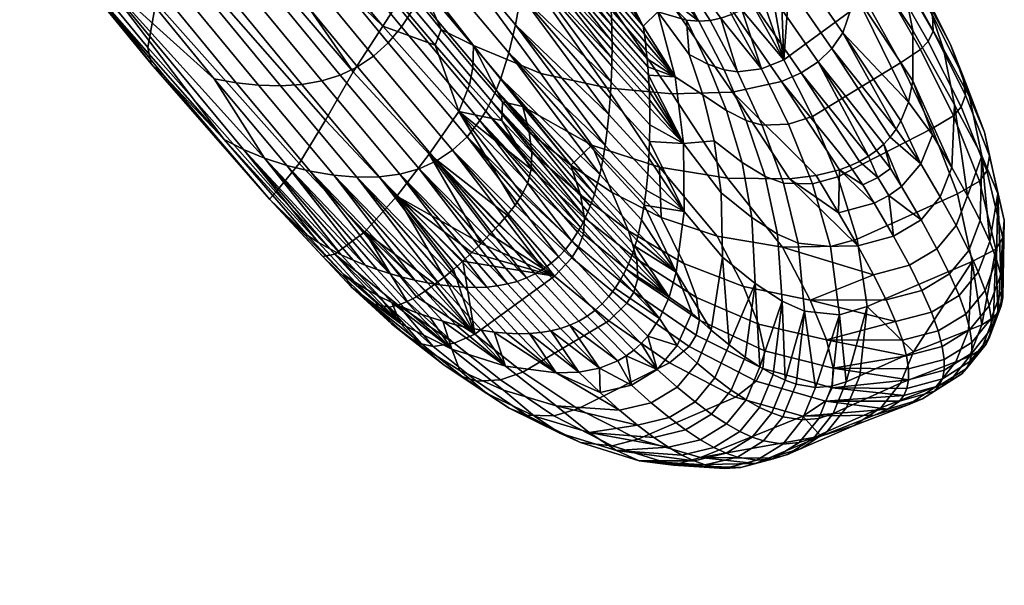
# Model space of a CAD drawing. Header units: millimetres. Extents: x -429 to 429, y -346 to 409.
# Tile 102 of 105: x 365 to 429, y 146 to 183. Entities that reach past the tile are written whole.
import ezdxf

# ---------------------------------------------------------------- set-up
doc = ezdxf.new("R2010")
doc.units = ezdxf.units.MM
doc.header["$MEASUREMENT"] = 0
doc.layers.add('sedak', color=8, linetype='Continuous')

msp = doc.modelspace()

# ---------------------------------------------------------------- meshes
at = {"layer": 'sedak'}
mesh = msp.add_polyface(dxfattribs=at)
corners = [(369.784, 198.648, 598.973), (360.785, 209.801, 593.499), (362.891, 211.136, 592.618), (371.902, 199.964, 598.112), (367.465, 197.77, 600.869), (358.528, 208.841, 595.462), (364.96, 197.318, 603.878), (356.121, 208.262, 598.589), (362.429, 197.309, 608.315), (353.681, 208.136, 603.194), (360.07, 197.768, 614.555), (351.352, 208.551, 609.65), (379.102, 185.255, 606.524), (377.842, 184.963, 607.54), (376.511, 184.801, 608.807), (375.137, 184.761, 610.359), (373.756, 184.834, 612.237), (372.4, 185.01, 614.48), (369.893, 185.663, 620.326), (380.739, 173.644, 623.915), (379.366, 174.21, 626.644), (377.46, 178.848, 617.965), (356.979, 200.081, 622.384), (352.375, 205.779, 619.945), (365.992, 188.977, 627.25), (361.537, 194.451, 624.827), (370.262, 183.765, 629.624), (378.115, 174.875, 629.859), (374.26, 178.933, 631.913), (375.668, 192.013, 757.448), (376.511, 193.842, 774.107), (364.521, 208.844, 773.781), (363.854, 206.6, 756.985), (377.575, 195.474, 789.046), (365.573, 210.781, 788.799), (374.469, 187.851, 720.923), (351.839, 215.639, 717.981), (373.641, 183.844, 684.774), (352.907, 208.938, 679.28), (373.103, 180.883, 654.241), (354.374, 203.573, 646.554), (373.335, 179.812, 641.947), (355.47, 201.573, 633.295), (369.203, 214.034, 812.917), (379.048, 196.96, 802.074), (375.385, 205.855, 812.972)]
mesh.append_faces([[corners[k] for k in face] for face in [(0, 1, 2, 3), (4, 5, 1, 0), (6, 7, 5, 4), (8, 9, 7, 6), (10, 11, 9, 8), (12, 13, 4, 4), (4, 0, 12, 12), (14, 15, 6, 6), (4, 13, 14, 14), (6, 4, 14, 14), (16, 17, 8, 8), (6, 15, 16, 16), (8, 6, 16, 16), (18, 10, 8, 17), (19, 20, 18, 18), (18, 17, 21, 21), (21, 19, 18, 18), (10, 22, 23, 23), (10, 18, 24, 25), (10, 25, 22, 22), (24, 18, 26, 26), (18, 27, 26, 26), (27, 28, 26, 26), (20, 27, 18, 18), (29, 30, 31, 32), (30, 33, 34, 31), (35, 29, 32, 32), (36, 35, 32, 32), (37, 35, 36, 38), (39, 37, 38, 40), (41, 39, 40, 42), (43, 44, 45, 45), (25, 24, 42, 42), (22, 25, 42, 42), (41, 24, 26, 26), (41, 26, 28, 28), (41, 42, 24, 24)]])
mesh = msp.add_polyface(dxfattribs=at)
corners = [(388.584, 198.61, 612.813), (388.346, 197.743, 611.689), (378.661, 209.694, 605.31), (379.268, 211.266, 607.839), (387.826, 196.02, 609.776), (387.248, 194.343, 608.25), (377.244, 206.678, 601.64), (386.609, 192.75, 607.06), (385.908, 191.281, 606.156), (375.619, 203.977, 599.423), (385.534, 190.604, 605.796), (385.143, 189.966, 605.495), (374.748, 202.795, 598.722), (384.735, 189.368, 605.253), (384.31, 188.809, 605.07), (373.84, 201.734, 598.268), (383.41, 187.806, 604.882), (382.44, 186.953, 604.932), (371.902, 199.964, 598.112), (381.4, 186.246, 605.221), (380.288, 185.681, 605.752), (369.784, 198.648, 598.973), (379.102, 185.255, 606.524), (385.714, 179.086, 609.773), (386.846, 179.628, 609.264), (383.186, 178.468, 611.486), (377.842, 184.963, 607.54), (384.495, 178.701, 610.514), (380.351, 178.424, 614.161), (375.137, 184.761, 610.359), (376.511, 184.801, 608.807), (381.795, 178.38, 612.694), (377.46, 178.848, 617.965), (372.4, 185.01, 614.48), (373.756, 184.834, 612.237), (378.892, 178.584, 615.911), (365.573, 210.781, 788.799), (377.575, 195.474, 789.046), (379.048, 196.96, 802.074), (388.499, 182.288, 789.439), (389.533, 183.889, 802.167), (376.511, 193.842, 774.107), (375.668, 192.013, 757.448), (386.568, 179.296, 757.873), (384.741, 176.14, 721.986), (374.469, 187.851, 720.923), (383.028, 173.307, 686.844), (373.641, 183.844, 684.774), (381.107, 198.313, 812.955), (386.204, 191.639, 812.776), (375.385, 205.855, 812.972), (384.361, 198.84, 821.5), (388.016, 199.336, 827.85), (381.789, 207.739, 828.361), (378.388, 206.822, 821.718)]
mesh.append_faces([[corners[k] for k in face] for face in [(0, 1, 2, 2), (2, 3, 0, 0), (4, 5, 6, 6), (6, 2, 4, 4), (7, 8, 9, 9), (9, 6, 7, 7), (10, 11, 12, 12), (9, 8, 10, 10), (12, 9, 10, 10), (13, 14, 15, 15), (12, 11, 13, 13), (15, 12, 13, 13), (16, 17, 18, 18), (15, 14, 16, 16), (18, 15, 16, 16), (19, 20, 21, 21), (18, 17, 19, 19), (21, 18, 19, 19), (21, 20, 22, 22), (23, 20, 19, 24), (25, 26, 22, 27), (27, 22, 20, 23), (28, 29, 30, 31), (31, 30, 26, 25), (32, 33, 34, 35), (35, 34, 29, 28), (36, 37, 38, 38), (39, 40, 38, 37), (41, 42, 43, 43), (39, 37, 41, 41), (43, 39, 41, 41), (44, 43, 42, 45), (46, 44, 45, 47), (48, 38, 49, 49), (38, 48, 50, 50), (51, 52, 53, 54), (50, 48, 51, 54)]])
mesh = msp.add_polyface(dxfattribs=at)
corners = [(411.013, 176.765, 645.156), (409.463, 177.803, 639.85), (408.567, 180.433, 640.581), (409.797, 179.805, 645.501), (412.298, 176.111, 650.969), (410.848, 179.436, 651.004), (416.634, 176.38, 686.92), (415.067, 175.877, 671.218), (413.309, 179.498, 670.782), (414.768, 180.081, 686.432), (407.658, 178.97, 634.997), (406.513, 183.219, 637.414), (408.394, 182.691, 645.691), (409.192, 182.623, 650.77), (411.74, 179.302, 657.02), (409.936, 182.667, 656.569), (410.649, 182.812, 663.089), (411.346, 183.045, 670.215), (412.024, 183.359, 677.843), (412.685, 183.749, 685.878), (413.327, 184.208, 694.242), (413.955, 184.724, 702.866), (414.571, 185.282, 711.682), (415.177, 185.867, 720.624), (405.814, 180.154, 631.059), (405.76, 180.69, 631.446), (405.699, 181.227, 631.848), (405.631, 181.761, 632.266), (405.9, 179.078, 630.329), (405.861, 179.616, 630.687), (408.201, 174.604, 632.906), (405.933, 178.539, 629.987), (405.554, 182.29, 632.698), (404.39, 191.315, 654.181), (406.42, 193.397, 684.153), (403.267, 190.365, 642.404), (406.109, 184.994, 639.985), (417.919, 180.82, 829.654), (418.631, 181.845, 829.01), (413.891, 188.682, 832.363), (413.158, 187.691, 833.018), (417.011, 179.949, 830.019), (412.245, 186.834, 833.38), (415.906, 179.231, 830.095), (411.148, 186.109, 833.438), (414.603, 178.665, 829.871), (409.867, 185.515, 833.182), (411.396, 177.976, 828.486), (406.744, 184.708, 831.685), (407.453, 177.86, 825.852), (402.934, 184.388, 828.862)]
mesh.append_faces([[corners[k] for k in face] for face in [(0, 1, 2, 3), (4, 0, 3, 5), (6, 7, 8, 9), (10, 11, 2, 1), (2, 11, 12, 12), (12, 13, 5, 3), (14, 15, 16, 16), (13, 15, 14, 5), (8, 17, 18, 18), (9, 19, 20, 20), (9, 20, 21, 21), (9, 18, 19, 19), (8, 16, 17, 17), (8, 14, 16, 16), (9, 22, 23, 23), (18, 9, 8, 8), (9, 21, 22, 22), (2, 12, 3, 3), (10, 24, 25, 25), (26, 27, 10, 10), (10, 28, 29, 29), (30, 31, 28, 28), (29, 24, 10, 10), (30, 28, 10, 10), (10, 32, 11, 11), (33, 34, 17, 16), (35, 33, 13, 13), (16, 15, 33, 33), (15, 13, 33, 33), (36, 12, 11, 11), (36, 13, 12, 12), (37, 38, 39, 40), (41, 37, 40, 42), (43, 41, 42, 44), (45, 43, 44, 46), (47, 45, 46, 48), (49, 47, 48, 50)]])
mesh = msp.add_polyface(dxfattribs=at)
corners = [(397.192, 182.379, 616.414), (392.36, 188.134, 612.139), (392.829, 189.936, 613.559), (397.537, 184.313, 617.687), (396.226, 178.871, 614.56), (391.203, 184.85, 610.149), (391.821, 186.422, 611.013), (396.757, 180.547, 615.374), (395.592, 177.395, 613.963), (390.503, 183.454, 609.516), (390.864, 184.129, 609.804), (395.922, 178.107, 614.235), (385.143, 189.966, 605.495), (385.534, 190.604, 605.796), (385.908, 191.281, 606.156), (394.855, 176.122, 613.582), (389.718, 182.239, 609.111), (390.121, 182.824, 609.285), (395.237, 176.733, 613.746), (384.31, 188.809, 605.07), (384.735, 189.368, 605.253), (393.07, 174.162, 613.468), (387.89, 180.33, 608.984), (388.847, 181.199, 608.933), (394.014, 175.046, 613.417), (382.44, 186.953, 604.932), (383.41, 187.806, 604.882), (386.846, 179.628, 609.264), (381.4, 186.246, 605.221), (403.313, 176.512, 623.667), (403.202, 175.481, 623.142), (403.46, 178.619, 624.843), (403.398, 177.561, 624.234), (397.801, 186.288, 619.199), (403.065, 174.477, 622.662), (394.177, 178.454, 802.137), (394.404, 179.581, 807.346), (392.323, 182.079, 807.531), (391.926, 181.047, 802.163), (390.085, 184.824, 807.663), (389.533, 183.889, 802.167), (396.285, 176.112, 802.087), (396.329, 177.334, 807.088), (388.499, 182.288, 789.439), (393.472, 176.711, 789.696), (391.53, 173.898, 758.086), (386.568, 179.296, 757.873), (397.68, 177.025, 810.699), (394.45, 181.031, 811.709), (390.636, 185.897, 812.369), (386.204, 191.639, 812.776), (398.84, 179.194, 817.663), (403.162, 178.252, 822.251), (398.794, 184.488, 824.94), (394.644, 184.956, 819.604), (402.187, 174.507, 814.896)]
mesh.append_faces([[corners[k] for k in face] for face in [(0, 1, 2, 3), (4, 5, 6, 7), (7, 6, 1, 0), (8, 9, 10, 11), (9, 12, 13, 10), (10, 13, 14, 5), (11, 10, 5, 4), (15, 16, 17, 18), (16, 19, 20, 17), (17, 20, 12, 9), (18, 17, 9, 8), (21, 22, 23, 24), (22, 25, 26, 23), (23, 26, 19, 16), (24, 23, 16, 15), (27, 28, 25, 22), (29, 30, 0, 0), (0, 3, 29, 29), (31, 32, 3, 3), (3, 33, 31, 31), (7, 0, 34, 34), (35, 36, 37, 38), (38, 37, 39, 40), (41, 42, 36, 35), (38, 40, 43, 43), (44, 35, 38, 38), (43, 44, 38, 38), (45, 44, 43, 46), (42, 47, 48, 48), (48, 49, 37, 37), (49, 39, 37, 37), (48, 36, 42, 42), (48, 37, 36, 36), (40, 39, 50, 50), (51, 52, 53, 54), (55, 51, 48, 47), (51, 54, 49, 48)]])
mesh = msp.add_polyface(dxfattribs=at)
corners = [(405.699, 181.227, 631.848), (403.435, 183.889, 628.919), (403.403, 184.411, 629.453), (405.631, 181.761, 632.266), (403.365, 184.927, 630.011), (405.554, 182.29, 632.698), (398.169, 190.207, 623.625), (398.233, 191.161, 625.074), (405.9, 179.078, 630.329), (403.511, 181.785, 627.016), (403.5, 182.311, 627.456), (405.861, 179.616, 630.687), (403.484, 182.837, 627.92), (405.814, 180.154, 631.059), (398.003, 188.261, 621.127), (398.089, 189.24, 622.307), (403.462, 183.363, 628.408), (405.76, 180.69, 631.446), (405.99, 176.915, 629.044), (403.5, 179.677, 625.49), (403.511, 180.204, 625.836), (405.978, 177.458, 629.344), (403.517, 180.731, 626.205), (405.959, 177.999, 629.658), (397.801, 186.288, 619.199), (397.907, 187.276, 620.089), (403.517, 181.258, 626.599), (405.933, 178.539, 629.987), (397.537, 184.313, 617.687), (403.398, 177.561, 624.234), (403.313, 176.512, 623.667), (403.46, 178.619, 624.843), (405.996, 175.824, 628.472), (403.268, 185.94, 631.2), (403.143, 186.93, 632.492), (406.513, 183.219, 637.414), (407.658, 178.97, 634.997), (401.979, 189.2, 633.041), (402.646, 189.814, 637.361), (406.109, 184.994, 639.985), (403.267, 190.365, 642.404), (409.192, 182.623, 650.77), (403.162, 178.252, 822.251), (407.453, 177.86, 825.852), (402.934, 184.388, 828.862), (398.794, 184.488, 824.94)]
mesh.append_faces([[corners[k] for k in face] for face in [(0, 1, 2, 3), (3, 2, 4, 5), (2, 1, 6, 6), (7, 4, 2, 2), (6, 7, 2, 2), (8, 9, 10, 11), (11, 10, 12, 13), (10, 9, 14, 14), (15, 12, 10, 10), (14, 15, 10, 10), (16, 12, 15, 15), (6, 1, 16, 16), (15, 6, 16, 16), (13, 12, 16, 17), (17, 16, 1, 0), (18, 19, 20, 21), (21, 20, 22, 23), (20, 19, 24, 24), (25, 22, 20, 20), (24, 25, 20, 20), (26, 22, 25, 25), (14, 9, 26, 26), (25, 14, 26, 26), (23, 22, 26, 27), (27, 26, 9, 8), (28, 29, 30, 30), (24, 19, 31, 31), (32, 31, 19, 18), (5, 33, 34, 34), (5, 34, 35, 35), (33, 5, 4, 4), (36, 3, 5, 5), (36, 17, 0, 0), (35, 34, 37, 37), (35, 37, 38, 39), (40, 41, 39, 39), (42, 43, 44, 45)]])
mesh = msp.add_polyface(dxfattribs=at)
corners = [(422.402, 179.881, 756.903), (416.634, 176.38, 686.92), (414.768, 180.081, 686.432), (420.106, 184.003, 756.56), (423.712, 180.754, 773.938), (421.339, 184.933, 773.416), (425.88, 176.426, 774.643), (424.49, 175.596, 757.349), (424.218, 181.289, 781.934), (421.837, 185.445, 781.255), (426.386, 176.998, 782.834), (424.546, 181.963, 789.399), (422.193, 186.04, 788.512), (426.668, 177.778, 790.531), (424.499, 183.014, 796.212), (422.267, 186.875, 795.086), (426.488, 179.063, 797.619), (423.922, 184.644, 802.401), (421.943, 188.094, 800.992), (425.674, 181.088, 804.107), (426.934, 177.653, 806.127), (427.904, 175.354, 799.362), (422.755, 186.906, 807.825), (421.165, 189.75, 806.119), (424.168, 183.888, 809.806), (425.233, 180.789, 812.082), (415.177, 185.867, 720.624), (415.777, 186.464, 729.622), (416.373, 187.059, 738.609), (416.969, 187.638, 747.518), (417.566, 188.185, 756.282), (418.162, 188.694, 764.824), (419.596, 190.206, 787.914), (419.215, 189.679, 780.779), (418.724, 189.183, 773.034), (422.464, 185.729, 816.273), (425.775, 173.044, 817.992), (425.942, 177.149, 814.914), (423.209, 182.011, 819.728), (423.223, 178.719, 822.601), (421.007, 189.623, 812.572), (418.631, 181.845, 829.01), (419.478, 184.367, 826.926), (414.819, 191.077, 830.219), (413.891, 188.682, 832.363), (419.581, 187.474, 823.877), (422.115, 175.537, 824.927), (417.919, 180.82, 829.654), (422.932, 177.315, 823.714), (419.045, 190.886, 820.115), (422.439, 176.086, 824.585), (420.307, 173.767, 825.643), (417.011, 179.949, 830.019), (415.906, 179.231, 830.095)]
mesh.append_faces([[corners[k] for k in face] for face in [(0, 1, 2, 3), (4, 0, 3, 5), (6, 7, 0, 4), (8, 4, 5, 9), (10, 6, 4, 8), (11, 8, 9, 12), (13, 10, 8, 11), (14, 11, 12, 15), (16, 13, 11, 14), (17, 14, 15, 18), (19, 16, 14, 17), (20, 21, 16, 19), (22, 17, 18, 23), (24, 19, 17, 22), (25, 20, 19, 24), (2, 26, 3, 3), (26, 27, 3, 3), (3, 27, 28, 28), (3, 29, 30, 30), (3, 30, 31, 31), (32, 12, 9, 33), (33, 9, 5, 34), (5, 3, 31, 31), (35, 25, 24, 24), (36, 37, 38, 39), (37, 25, 35, 38), (22, 40, 24, 24), (24, 40, 35, 35), (3, 28, 29, 29), (41, 42, 43, 44), (42, 39, 38, 45), (46, 41, 47, 47), (48, 42, 41, 41), (45, 38, 35, 49), (41, 50, 48, 48), (46, 50, 41, 41), (48, 39, 42, 42), (51, 52, 53, 53)]])
mesh = msp.add_polyface(dxfattribs=at)
corners = [(388.258, 172.426, 615.843), (383.186, 178.468, 611.486), (384.495, 178.701, 610.514), (389.616, 172.601, 614.923), (385.281, 172.542, 618.343), (380.351, 178.424, 614.161), (381.795, 178.38, 612.694), (386.802, 172.411, 616.982), (382.204, 173.171, 621.724), (377.46, 178.848, 617.965), (378.892, 178.584, 615.911), (383.734, 172.802, 619.925), (380.739, 173.644, 623.915), (388.945, 166.095, 627.048), (388.132, 166.351, 627.821), (390.594, 165.662, 625.603), (389.768, 165.864, 626.308), (387.487, 165.027, 634.515), (385.019, 167.705, 631.698), (385.779, 167.315, 630.596), (388.283, 164.594, 633.627), (386.55, 166.958, 629.581), (389.088, 164.2, 632.794), (379.366, 174.21, 626.644), (387.334, 166.637, 628.656), (384.281, 168.13, 632.885), (383.573, 168.592, 634.158), (378.115, 174.875, 629.859), (385.945, 166.019, 636.451), (386.707, 165.5, 635.456), (381.088, 170.942, 636.184), (374.26, 178.933, 631.913), (389.658, 162.821, 637.56), (386.442, 165.207, 640.281), (387.326, 168.82, 687.653), (389.426, 171.166, 722.406), (384.741, 176.14, 721.986), (383.028, 173.307, 686.844), (381.488, 171.418, 657.241), (373.641, 183.844, 684.774), (373.103, 180.883, 654.241), (385.362, 167.363, 658.445), (381.066, 170.954, 645.568), (373.335, 179.812, 641.947), (384.581, 167.216, 647.142), (388.919, 163.899, 659.283), (387.743, 164.122, 648.508)]
mesh.append_faces([[corners[k] for k in face] for face in [(0, 1, 2, 3), (4, 5, 6, 7), (7, 6, 1, 0), (8, 9, 10, 11), (11, 10, 5, 4), (9, 8, 12, 12), (13, 14, 8, 8), (8, 11, 13, 13), (15, 16, 11, 11), (17, 18, 19, 20), (20, 19, 21, 22), (19, 18, 23, 23), (12, 21, 19, 19), (23, 12, 19, 19), (24, 21, 12, 12), (8, 14, 24, 24), (12, 8, 24, 24), (25, 26, 27, 27), (23, 18, 25, 25), (27, 23, 25, 25), (28, 26, 25, 29), (29, 25, 18, 17), (27, 26, 30, 31), (30, 26, 28, 28), (32, 28, 29, 29), (28, 32, 33, 33), (30, 28, 33, 33), (34, 35, 36, 37), (38, 37, 39, 40), (41, 34, 37, 38), (42, 38, 40, 43), (44, 41, 38, 42), (45, 41, 44, 46), (42, 43, 31, 30), (33, 46, 44, 44), (44, 42, 30, 30), (44, 30, 33, 33)]])
mesh = msp.add_polyface(dxfattribs=at)
corners = [(400.808, 173.19, 808.489), (401.448, 171.237, 803.364), (404.601, 168.895, 804.784), (403.526, 171.396, 810.195), (401.637, 168.661, 790.774), (401.709, 169.746, 797.419), (398.215, 172.933, 796.493), (397.995, 172.033, 790.113), (398.253, 174.024, 802.015), (398.095, 175.345, 806.74), (402.187, 174.507, 814.896), (397.68, 177.025, 810.699), (402.706, 172.583, 621.84), (402.481, 171.709, 621.5), (396.226, 178.871, 614.56), (396.757, 180.547, 615.374), (402.901, 173.508, 622.228), (403.065, 174.477, 622.662), (397.192, 182.379, 616.414), (403.202, 175.481, 623.142), (402.084, 170.507, 621.082), (401.935, 170.135, 620.967), (395.592, 177.395, 613.963), (395.922, 178.107, 614.235), (402.224, 170.893, 621.209), (402.357, 171.293, 621.349), (401.441, 169.106, 620.695), (401.26, 168.791, 620.629), (394.855, 176.122, 613.582), (395.237, 176.733, 613.746), (401.614, 169.435, 620.774), (401.778, 169.778, 620.864), (400.011, 167.192, 620.488), (399.531, 166.767, 620.539), (393.07, 174.162, 613.468), (394.014, 175.046, 613.417), (400.876, 168.204, 620.533), (400.459, 167.671, 620.486), (396.329, 177.334, 807.088), (396.285, 176.112, 802.087), (394.177, 178.454, 802.137), (393.472, 176.711, 789.696), (391.53, 173.898, 758.086), (396.65, 169.907, 766.877), (397.171, 170.562, 775.129), (397.629, 171.264, 782.925), (406.62, 173.053, 818.555), (403.162, 178.252, 822.251), (398.84, 179.194, 817.663)]
mesh.append_faces([[corners[k] for k in face] for face in [(0, 1, 2, 3), (4, 5, 6, 7), (8, 6, 5, 1), (1, 0, 9, 8), (10, 0, 3, 3), (0, 11, 9, 9), (0, 10, 11, 11), (12, 13, 14, 14), (15, 16, 12, 12), (14, 15, 12, 12), (17, 16, 15, 15), (18, 19, 17, 17), (20, 21, 22, 22), (23, 24, 20, 20), (22, 23, 20, 20), (25, 24, 23, 23), (14, 13, 25, 25), (23, 14, 25, 25), (26, 27, 28, 28), (29, 30, 26, 26), (28, 29, 26, 26), (31, 30, 29, 29), (22, 21, 31, 31), (29, 22, 31, 31), (32, 33, 34, 34), (34, 35, 32, 32), (36, 37, 35, 35), (35, 28, 36, 36), (9, 11, 38, 38), (39, 40, 41, 41), (39, 8, 9, 38), (39, 41, 6, 6), (41, 42, 43, 44), (39, 6, 8, 8), (41, 45, 7, 7), (7, 6, 41, 41), (44, 45, 41, 41), (10, 46, 47, 48)]])
mesh = msp.add_polyface(dxfattribs=at)
corners = [(424.49, 175.596, 757.349), (418.301, 172.425, 687.352), (416.634, 176.38, 686.92), (422.402, 179.881, 756.903), (426.134, 171.316, 757.903), (419.567, 168.34, 687.691), (427.594, 172.137, 775.546), (425.88, 176.426, 774.643), (428.066, 172.807, 783.975), (426.386, 176.998, 782.834), (428.232, 173.803, 791.956), (426.668, 177.778, 790.531), (429.208, 169.598, 793.799), (429.118, 168.435, 785.469), (427.904, 175.354, 799.362), (426.488, 179.063, 797.619), (428.794, 171.337, 801.576), (427.746, 173.806, 808.664), (426.934, 177.653, 806.127), (428.251, 168.185, 807.815), (425.942, 177.149, 814.914), (425.233, 180.789, 812.082), (426.808, 171.185, 814.832), (427.628, 169.571, 811.433), (425.775, 173.044, 817.992), (425.016, 171.112, 819.213), (426.056, 169.228, 815.998), (422.479, 171.785, 822.855), (423.754, 169.618, 819.884), (423.744, 173.265, 822.163), (424.514, 175.169, 820.892), (421.644, 171.194, 822.975), (419.951, 171.9, 824.305), (420.679, 170.71, 822.932), (420.914, 172.385, 824.352), (421.749, 172.976, 824.233), (423.223, 178.719, 822.601), (421.741, 175.03, 825.205), (421.314, 174.567, 825.418), (422.932, 177.315, 823.714), (422.439, 176.086, 824.585), (422.115, 175.537, 824.927), (420.837, 174.146, 825.564), (419.725, 173.431, 825.653), (419.092, 173.136, 825.593), (418.406, 172.884, 825.462), (420.307, 173.767, 825.643), (418.357, 170.063, 822.343), (417.919, 180.82, 829.654), (417.011, 179.949, 830.019)]
mesh.append_faces([[corners[k] for k in face] for face in [(0, 1, 2, 3), (4, 5, 1, 0), (6, 4, 0, 7), (8, 6, 7, 9), (10, 8, 9, 11), (12, 13, 8, 10), (14, 10, 11, 15), (16, 12, 10, 14), (17, 16, 14, 18), (16, 17, 19, 19), (20, 17, 18, 21), (22, 23, 17, 17), (20, 24, 22, 22), (17, 20, 22, 22), (25, 26, 22, 24), (27, 28, 25, 29), (29, 25, 24, 30), (28, 27, 31, 31), (32, 33, 31, 34), (34, 31, 27, 35), (30, 24, 36, 36), (27, 29, 37, 38), (27, 38, 35, 35), (29, 30, 39, 40), (29, 41, 37, 37), (29, 40, 41, 41), (39, 30, 36, 36), (42, 35, 38, 38), (32, 34, 43, 44), (45, 33, 32, 32), (34, 35, 42, 46), (34, 46, 43, 43), (32, 44, 45, 45), (47, 33, 45, 45), (48, 49, 38, 37), (48, 37, 41, 41), (38, 49, 42, 42), (46, 42, 49, 49)]])
mesh = msp.add_polyface(dxfattribs=at)
corners = [(394.524, 162.12, 688.699), (393.131, 166.367, 713.868), (392.523, 165.86, 705.122), (393.736, 166.907, 722.748), (390.87, 172.945, 614.221), (385.714, 179.086, 609.773), (386.846, 179.628, 609.264), (392.022, 173.464, 613.736), (387.89, 180.33, 608.984), (393.07, 174.162, 613.468), (389.616, 172.601, 614.923), (384.495, 178.701, 610.514), (395.302, 165.211, 622.261), (394.575, 165.181, 622.703), (388.258, 172.426, 615.843), (395.999, 165.287, 621.869), (396.665, 165.41, 621.525), (392.234, 165.355, 624.312), (391.418, 165.491, 624.937), (385.281, 172.542, 618.343), (386.802, 172.411, 616.982), (393.036, 165.256, 623.73), (393.818, 165.197, 623.193), (390.732, 163.521, 631.286), (388.132, 166.351, 627.821), (388.945, 166.095, 627.048), (391.573, 163.229, 630.594), (389.768, 165.864, 626.308), (392.423, 162.967, 629.925), (383.734, 172.802, 619.925), (390.594, 165.662, 625.603), (389.088, 164.2, 632.794), (386.55, 166.958, 629.581), (387.334, 166.637, 628.656), (389.903, 163.843, 632.014), (389.658, 162.821, 637.56), (386.707, 165.5, 635.456), (387.487, 165.027, 634.515), (389.426, 171.166, 722.406), (391.53, 173.898, 758.086), (386.568, 179.296, 757.873), (384.741, 176.14, 721.986), (396.091, 169.281, 758.31), (396.65, 169.907, 766.877), (394.931, 168.061, 740.65), (394.337, 167.473, 731.697), (387.326, 168.82, 687.653), (391.914, 165.388, 696.574), (385.362, 167.363, 658.445), (389.503, 164.03, 665.734), (390.098, 164.263, 672.786), (391.306, 164.959, 688.289), (390.7, 164.578, 680.334), (388.919, 163.899, 659.283)]
mesh.append_faces([[corners[k] for k in face] for face in [(0, 1, 2, 2), (3, 1, 0, 0), (4, 5, 6, 7), (7, 6, 8, 9), (10, 11, 5, 4), (12, 13, 14, 14), (10, 15, 12, 12), (14, 10, 12, 12), (16, 15, 10, 10), (10, 4, 16, 16), (17, 18, 19, 19), (20, 21, 17, 17), (19, 20, 17, 17), (22, 21, 20, 20), (14, 13, 22, 22), (20, 14, 22, 22), (23, 24, 25, 26), (26, 25, 27, 28), (29, 27, 25, 25), (19, 18, 30, 30), (29, 19, 30, 30), (31, 32, 33, 34), (34, 33, 24, 23), (35, 36, 37, 37), (38, 39, 40, 41), (42, 43, 39, 39), (39, 38, 44, 44), (1, 3, 38, 38), (38, 3, 45, 45), (38, 46, 47, 2), (45, 44, 38, 38), (46, 48, 49, 50), (38, 2, 1, 1), (46, 51, 47, 47), (46, 50, 52, 52), (48, 53, 49, 49), (52, 51, 46, 46)]])
mesh = msp.add_polyface(dxfattribs=at)
corners = [(412.045, 173.363, 644.606), (410.208, 174.772, 638.952), (409.463, 177.803, 639.85), (411.013, 176.765, 645.156), (412.68, 169.753, 643.79), (410.662, 171.375, 637.862), (412.883, 165.436, 642.698), (410.748, 167.156, 636.51), (411.177, 161.417, 638.354), (410.017, 162.375, 635.208), (413.553, 172.449, 650.737), (412.298, 176.111, 650.969), (414.348, 168.674, 650.185), (414.656, 164.292, 649.356), (413.338, 175.816, 657.204), (410.848, 179.436, 651.004), (411.74, 179.302, 657.02), (414.744, 172.006, 657.222), (415.7, 168.08, 656.957), (416.125, 163.634, 656.427), (415.067, 175.877, 671.218), (413.309, 179.498, 670.782), (416.636, 171.96, 671.534), (417.814, 167.871, 671.68), (418.406, 163.386, 671.636), (418.301, 172.425, 687.352), (416.634, 176.38, 686.92), (408.217, 166.75, 806.517), (409.039, 164.529, 799.961), (413.118, 162.771, 801.675), (412.117, 165.241, 808.549), (420.649, 166.017, 816.23), (419.618, 167.908, 819.422), (414.675, 167.818, 817.109), (410.399, 168.543, 814.549), (416.492, 164.358, 810.783), (406.734, 169.751, 812.217), (408.23, 170.146, 631.071), (408.201, 174.604, 632.906), (407.658, 178.97, 634.997), (408.744, 163.513, 632.196), (407.246, 164.537, 629.252), (407.72, 166.18, 629.701), (415.135, 172.288, 824.206), (411.085, 172.346, 821.795), (406.62, 173.053, 818.555), (416.876, 172.503, 824.983), (418.357, 170.063, 822.343), (418.406, 172.884, 825.462), (405.615, 170.561, 626.1), (415.906, 179.231, 830.095), (414.603, 178.665, 829.871), (419.092, 173.136, 825.593), (419.725, 173.431, 825.653), (407.453, 177.86, 825.852), (411.396, 177.976, 828.486), (420.307, 173.767, 825.643)]
mesh.append_faces([[corners[k] for k in face] for face in [(0, 1, 2, 3), (4, 5, 1, 0), (6, 7, 5, 4), (8, 9, 7, 7), (10, 0, 3, 11), (12, 4, 0, 10), (13, 6, 4, 12), (14, 11, 15, 16), (17, 10, 11, 14), (18, 12, 10, 17), (19, 13, 12, 18), (20, 14, 16, 21), (22, 17, 14, 20), (23, 18, 17, 22), (24, 19, 18, 23), (25, 22, 20, 26), (27, 28, 29, 30), (31, 32, 33, 33), (34, 30, 35, 33), (36, 27, 30, 34), (37, 38, 5, 7), (38, 39, 2, 1), (38, 1, 5, 5), (40, 41, 42, 42), (7, 9, 42, 37), (33, 32, 43, 44), (45, 36, 34, 34), (34, 33, 44, 45), (46, 47, 48, 48), (32, 47, 43, 43), (43, 47, 46, 46), (49, 37, 42, 42), (50, 51, 52, 53), (54, 44, 43, 55), (51, 55, 46, 48), (53, 56, 50, 50), (43, 46, 55, 55), (48, 52, 51, 51)]])
mesh = msp.add_polyface(dxfattribs=at)
corners = [(405.144, 167.039, 798.55), (405.211, 165.764, 791.648), (409.249, 163.042, 792.755), (409.039, 164.529, 799.961), (404.601, 168.895, 804.784), (408.217, 166.75, 806.517), (403.526, 171.396, 810.195), (406.734, 169.751, 812.217), (402.187, 174.507, 814.896), (406.62, 173.053, 818.555), (405.856, 172.592, 626.941), (403.202, 175.481, 623.142), (403.313, 176.512, 623.667), (405.931, 173.653, 627.418), (403.398, 177.561, 624.234), (405.977, 174.734, 627.929), (403.46, 178.619, 624.843), (405.996, 175.824, 628.472), (405.246, 168.712, 625.426), (402.481, 171.709, 621.5), (402.706, 172.583, 621.84), (405.448, 169.61, 625.741), (402.901, 173.508, 622.228), (405.615, 170.561, 626.1), (403.065, 174.477, 622.662), (405.751, 171.558, 626.501), (404.878, 167.48, 625.038), (402.084, 170.507, 621.082), (402.224, 170.893, 621.209), (405.01, 167.875, 625.156), (402.357, 171.293, 621.349), (405.132, 168.286, 625.285), (408.201, 174.604, 632.906), (405.978, 177.458, 629.344), (405.959, 177.999, 629.658), (405.99, 176.915, 629.044), (405.933, 178.539, 629.987), (408.23, 170.146, 631.071), (407.72, 166.18, 629.701), (407.246, 164.537, 629.252), (404.59, 166.734, 624.837), (404.738, 167.099, 624.932), (404.432, 166.384, 624.754), (406.624, 163.143, 628.971), (404.266, 166.048, 624.681), (404.092, 165.727, 624.621), (407.453, 177.86, 825.852), (403.162, 178.252, 822.251), (411.085, 172.346, 821.795)]
mesh.append_faces([[corners[k] for k in face] for face in [(0, 1, 2, 3), (4, 0, 3, 5), (6, 4, 5, 7), (7, 8, 6, 6), (9, 8, 7, 7), (10, 11, 12, 13), (13, 12, 14, 15), (15, 14, 16, 17), (18, 19, 20, 21), (21, 20, 22, 23), (23, 22, 24, 25), (25, 24, 11, 10), (26, 27, 28, 29), (29, 28, 30, 31), (31, 30, 19, 18), (32, 33, 34, 34), (32, 35, 33, 33), (34, 36, 32, 32), (32, 15, 17, 17), (37, 13, 15, 15), (37, 25, 10, 10), (37, 23, 25, 25), (10, 13, 37, 37), (32, 17, 35, 35), (32, 37, 15, 15), (38, 18, 21, 21), (23, 38, 21, 21), (38, 29, 31, 31), (39, 26, 29, 29), (39, 40, 41, 41), (39, 42, 40, 40), (41, 26, 39, 39), (39, 43, 44, 42), (38, 39, 29, 29), (44, 43, 45, 45), (38, 31, 18, 18), (46, 47, 9, 48)]])
mesh = msp.add_polyface(dxfattribs=at)
corners = [(400.879, 167.125, 775.504), (399.745, 165.916, 758.518), (403.293, 163.005, 758.748), (404.491, 164.148, 775.962), (401.324, 167.836, 783.429), (404.936, 164.874, 784.071), (401.637, 168.661, 790.774), (405.211, 165.764, 791.648), (401.709, 169.746, 797.419), (405.144, 167.039, 798.55), (401.448, 171.237, 803.364), (404.601, 168.895, 804.784), (393.736, 166.907, 722.748), (394.337, 167.473, 731.697), (394.524, 162.12, 688.699), (394.931, 168.061, 740.65), (397.171, 170.562, 775.129), (396.65, 169.907, 766.877), (397.995, 172.033, 790.113), (397.629, 171.264, 782.925), (396.091, 169.281, 758.31), (395.516, 168.665, 749.543), (404.738, 167.099, 624.932), (401.935, 170.135, 620.967), (402.084, 170.507, 621.082), (404.878, 167.48, 625.038), (404.092, 165.727, 624.621), (401.26, 168.791, 620.629), (401.441, 169.106, 620.695), (404.266, 166.048, 624.681), (401.614, 169.435, 620.774), (404.432, 166.384, 624.754), (401.778, 169.778, 620.864), (404.59, 166.734, 624.837), (402.387, 163.676, 624.546), (399.531, 166.767, 620.539), (400.011, 167.192, 620.488), (402.865, 164.104, 624.496), (400.459, 167.671, 620.486), (403.308, 164.588, 624.492), (394.014, 175.046, 613.417), (394.855, 176.122, 613.582), (400.876, 168.204, 620.533), (403.717, 165.129, 624.534), (400.754, 162.717, 624.97), (397.904, 165.802, 620.984), (398.478, 166.073, 620.787), (401.332, 162.983, 624.783), (397.3, 165.582, 621.23), (390.87, 172.945, 614.221), (392.022, 173.464, 613.736), (399.02, 166.394, 620.638), (393.07, 174.162, 613.468), (401.876, 163.303, 624.642), (396.665, 165.41, 621.525), (391.53, 173.898, 758.086)]
mesh.append_faces([[corners[k] for k in face] for face in [(0, 1, 2, 3), (4, 0, 3, 5), (6, 4, 5, 7), (8, 6, 7, 9), (10, 8, 9, 11), (12, 1, 13, 13), (12, 14, 1, 1), (15, 13, 1, 1), (1, 0, 16, 17), (4, 6, 18, 19), (0, 4, 19, 16), (20, 21, 1, 1), (20, 1, 17, 17), (1, 21, 15, 15), (22, 23, 24, 25), (26, 27, 28, 29), (29, 28, 30, 31), (31, 30, 32, 33), (33, 32, 23, 22), (34, 35, 36, 37), (37, 36, 38, 39), (40, 38, 36, 36), (41, 27, 42, 42), (39, 38, 42, 43), (43, 42, 27, 26), (44, 45, 46, 47), (45, 48, 49, 49), (50, 46, 45, 45), (49, 50, 45, 45), (51, 46, 50, 50), (52, 35, 51, 51), (50, 52, 51, 51), (47, 46, 51, 53), (53, 51, 35, 34), (49, 48, 54, 54), (55, 21, 20, 20), (55, 15, 21, 21)]])
mesh = msp.add_polyface(dxfattribs=at)
corners = [(419.567, 168.34, 687.691), (417.814, 167.871, 671.68), (416.636, 171.96, 671.534), (418.301, 172.425, 687.352), (420.216, 163.935, 687.93), (418.406, 163.386, 671.636), (427.11, 166.87, 758.61), (426.134, 171.316, 757.903), (428.656, 167.69, 776.73), (427.594, 172.137, 775.546), (427.738, 162.733, 768.768), (426.852, 162.392, 759.401), (429.118, 168.435, 785.469), (428.066, 172.807, 783.975), (428.788, 163.549, 782.653), (428.497, 163.211, 778.073), (428.997, 163.979, 787.156), (429.109, 164.521, 791.562), (429.208, 169.598, 793.799), (429.107, 165.193, 795.852), (428.974, 166.015, 800.004), (428.794, 171.337, 801.576), (428.694, 167.005, 803.998), (428.223, 163.984, 800.907), (428.351, 163.149, 796.684), (427.946, 164.989, 804.971), (428.251, 168.185, 807.815), (427.746, 173.806, 808.664), (427.628, 169.571, 811.433), (425.619, 166.07, 813.155), (426.243, 164.652, 809.441), (427.504, 166.186, 808.856), (426.879, 167.592, 812.538), (426.684, 163.443, 805.523), (423.81, 164.988, 813.253), (424.432, 163.563, 809.543), (423.754, 169.618, 819.884), (424.795, 167.719, 816.643), (426.056, 169.228, 815.998), (425.016, 171.112, 819.213), (426.808, 171.185, 814.832), (419.618, 167.908, 819.422), (420.649, 166.017, 816.23), (422.988, 166.641, 816.736), (421.95, 168.542, 819.969), (421.467, 164.369, 812.791), (416.492, 164.358, 810.783), (414.675, 167.818, 817.109), (418.357, 170.063, 822.343), (420.679, 170.71, 822.932), (421.644, 171.194, 822.975)]
mesh.append_faces([[corners[k] for k in face] for face in [(0, 1, 2, 3), (4, 5, 1, 0), (6, 4, 0, 7), (8, 6, 7, 9), (10, 11, 6, 6), (6, 8, 10, 10), (12, 8, 9, 13), (14, 15, 8, 8), (12, 16, 14, 14), (8, 12, 14, 14), (17, 16, 12, 12), (18, 19, 17, 17), (12, 18, 17, 17), (20, 19, 18, 18), (21, 22, 20, 20), (18, 21, 20, 20), (23, 24, 19, 20), (25, 23, 20, 22), (26, 22, 21, 21), (27, 28, 26, 26), (29, 30, 31, 32), (30, 33, 25, 31), (31, 25, 22, 26), (32, 31, 26, 28), (34, 35, 30, 29), (36, 37, 38, 39), (37, 29, 32, 38), (38, 32, 28, 40), (41, 42, 43, 44), (42, 45, 34, 43), (43, 34, 29, 37), (44, 43, 37, 36), (46, 45, 42, 42), (47, 46, 42, 42), (48, 41, 44, 49), (50, 49, 44, 44), (44, 36, 50, 50)]])
mesh = msp.add_polyface(dxfattribs=at)
corners = [(423.266, 160.976, 722.869), (419.742, 159.399, 688.101), (420.216, 163.935, 687.93), (427.11, 166.87, 758.61), (426.852, 162.392, 759.401), (422.411, 158.907, 723.038), (418.882, 157.322, 688.208), (426.032, 160.309, 759.736), (428.656, 167.69, 776.73), (428.497, 163.211, 778.073), (427.738, 162.733, 768.768), (426.432, 159.535, 778.964), (425.649, 159.041, 769.473), (426.935, 160.651, 769.201), (427.711, 161.136, 778.628), (424.742, 158.692, 759.954), (426.955, 160.331, 788.253), (426.734, 159.886, 783.644), (428.011, 161.479, 783.274), (428.228, 161.917, 787.846), (428.788, 163.549, 782.653), (428.997, 163.979, 787.156), (424.93, 158.75, 783.754), (424.631, 158.391, 779.072), (425.149, 159.203, 788.363), (427.084, 161.582, 797.164), (427.078, 160.89, 792.766), (428.347, 162.467, 792.323), (428.351, 163.149, 796.684), (429.109, 164.521, 791.562), (429.107, 165.193, 795.852), (422.942, 159.845, 796.984), (422.943, 159.138, 792.628), (425.269, 159.771, 792.877), (425.274, 160.472, 797.274), (422.832, 158.562, 788.154), (417.996, 159.89, 795.626), (417.932, 158.599, 787.113), (426.684, 163.443, 805.523), (426.959, 162.427, 801.423), (428.223, 163.984, 800.907), (427.946, 164.989, 804.971), (422.531, 161.731, 805.254), (422.81, 160.704, 801.2), (425.148, 161.324, 801.532), (424.873, 162.349, 805.629), (421.467, 164.369, 812.791), (422.089, 162.947, 809.125), (424.432, 163.563, 809.543), (423.81, 164.988, 813.253), (426.243, 164.652, 809.441), (417.558, 161.762, 803.568)]
mesh.append_faces([[corners[k] for k in face] for face in [(0, 1, 2, 2), (3, 4, 0, 0), (2, 3, 0, 0), (5, 6, 1, 0), (7, 5, 0, 4), (8, 9, 10, 10), (11, 12, 13, 14), (12, 15, 7, 13), (13, 7, 4, 10), (14, 13, 10, 9), (16, 17, 18, 19), (17, 11, 14, 18), (18, 14, 9, 20), (19, 18, 20, 21), (22, 23, 11, 17), (24, 22, 17, 16), (25, 26, 27, 28), (26, 16, 19, 27), (27, 19, 21, 29), (28, 27, 29, 30), (31, 32, 33, 34), (32, 35, 24, 33), (33, 24, 16, 26), (34, 33, 26, 25), (32, 31, 36, 36), (37, 35, 32, 32), (36, 37, 32, 32), (38, 39, 40, 41), (39, 25, 28, 40), (42, 43, 44, 45), (43, 31, 34, 44), (44, 34, 25, 39), (45, 44, 39, 38), (36, 31, 43, 43), (46, 47, 48, 49), (47, 42, 45, 48), (48, 45, 38, 50), (51, 42, 47, 47)]])
mesh = msp.add_polyface(dxfattribs=at)
corners = [(407.774, 158.661, 634.863), (406.477, 159.815, 631.809), (407.79, 161.377, 631.815), (409.079, 160.229, 634.86), (408.744, 163.513, 632.196), (410.017, 162.375, 635.208), (412.883, 165.436, 642.698), (412.234, 160.624, 641.628), (411.177, 161.417, 638.354), (410.748, 167.156, 636.51), (408.957, 157.69, 638.054), (410.255, 159.263, 638.041), (411.324, 158.467, 641.351), (413.195, 159.985, 645.021), (414.656, 164.292, 649.356), (414.068, 159.486, 648.526), (412.296, 157.827, 644.782), (414.861, 159.114, 652.137), (416.125, 163.634, 656.427), (415.583, 158.858, 655.844), (416.843, 158.638, 663.52), (418.406, 163.386, 671.636), (417.914, 158.723, 671.495), (418.859, 159.011, 679.709), (420.216, 163.935, 687.93), (419.742, 159.399, 688.101), (408.568, 161.315, 776.574), (407.285, 160.238, 759.041), (411.59, 158.009, 759.39), (412.962, 159.042, 777.336), (409.017, 162.064, 784.912), (413.381, 159.866, 785.948), (404.936, 164.874, 784.071), (404.491, 164.148, 775.962), (413.491, 161.039, 794.111), (417.932, 158.599, 787.113), (417.996, 159.89, 795.626), (409.249, 163.042, 792.755), (405.211, 165.764, 791.648), (422.81, 160.704, 801.2), (422.531, 161.731, 805.254), (417.558, 161.762, 803.568), (413.118, 162.771, 801.675), (409.039, 164.529, 799.961), (422.089, 162.947, 809.125), (421.467, 164.369, 812.791), (416.492, 164.358, 810.783), (412.117, 165.241, 808.549), (405.856, 161.99, 628.859), (406.624, 163.143, 628.971), (407.246, 164.537, 629.252), (407.72, 166.18, 629.701)]
mesh.append_faces([[corners[k] for k in face] for face in [(0, 1, 2, 3), (3, 2, 4, 5), (6, 7, 8, 8), (9, 6, 8, 8), (10, 0, 3, 11), (11, 3, 5, 8), (12, 11, 8, 7), (13, 7, 6, 6), (14, 15, 13, 13), (6, 14, 13, 13), (16, 12, 7, 13), (17, 15, 14, 14), (18, 19, 17, 17), (14, 18, 17, 17), (20, 19, 18, 18), (21, 22, 20, 20), (18, 21, 20, 20), (23, 22, 21, 21), (24, 25, 23, 23), (21, 24, 23, 23), (26, 27, 28, 29), (30, 26, 29, 31), (32, 33, 26, 30), (34, 31, 35, 36), (37, 30, 31, 34), (38, 32, 30, 37), (39, 40, 41, 41), (41, 36, 39, 39), (42, 34, 36, 41), (43, 37, 34, 42), (44, 45, 46, 46), (46, 41, 44, 44), (47, 42, 41, 46), (2, 48, 49, 49), (49, 50, 4, 2), (4, 51, 5, 5), (48, 2, 1, 1)]])
mesh = msp.add_polyface(dxfattribs=at)
corners = [(392.519, 160.084, 647.643), (391.093, 161.263, 642.399), (393.535, 159.751, 641.236), (395.323, 158.246, 646.825), (390.124, 161.971, 648.161), (389.078, 162.789, 643.283), (391.027, 161.496, 653.615), (393.7, 159.357, 653.392), (391.797, 161.325, 659.571), (394.646, 159.042, 659.559), (393.18, 161.536, 673.197), (396.217, 159.131, 673.434), (394.524, 162.12, 688.699), (397.681, 159.636, 688.995), (389.658, 162.821, 637.56), (393.018, 161.15, 635.069), (396.412, 158.448, 639.733), (386.442, 165.207, 640.281), (387.743, 164.122, 648.508), (388.919, 163.899, 659.283), (389.503, 164.03, 665.734), (390.098, 164.263, 672.786), (390.7, 164.578, 680.334), (391.914, 165.388, 696.574), (391.306, 164.959, 688.289), (392.523, 165.86, 705.122), (394.126, 162.538, 628.67), (391.418, 165.491, 624.937), (392.234, 165.355, 624.312), (394.966, 162.378, 628.091), (393.036, 165.256, 623.73), (395.789, 162.258, 627.549), (393.818, 165.197, 623.193), (396.592, 162.18, 627.046), (392.423, 162.967, 629.925), (389.768, 165.864, 626.308), (390.594, 165.662, 625.603), (393.277, 162.735, 629.283), (396.544, 160.039, 632.738), (391.573, 163.229, 630.594), (389.903, 163.843, 632.014), (390.732, 163.521, 631.286), (389.088, 164.2, 632.794), (387.487, 165.027, 634.515), (388.283, 164.594, 633.627)]
mesh.append_faces([[corners[k] for k in face] for face in [(0, 1, 2, 3), (4, 5, 1, 0), (6, 4, 0, 7), (8, 6, 7, 9), (10, 8, 9, 11), (12, 10, 11, 13), (14, 15, 2, 1), (16, 2, 15, 15), (17, 14, 1, 5), (18, 5, 4, 4), (19, 18, 6, 6), (4, 6, 18, 18), (17, 5, 18, 18), (20, 8, 10, 10), (19, 8, 20, 20), (10, 21, 20, 20), (10, 12, 22, 21), (6, 8, 19, 19), (12, 23, 24, 24), (24, 22, 12, 12), (25, 23, 12, 12), (26, 27, 28, 29), (29, 28, 30, 31), (31, 30, 32, 33), (34, 35, 36, 37), (37, 36, 27, 26), (29, 38, 26, 26), (37, 26, 38, 38), (34, 37, 38, 38), (15, 39, 34, 34), (15, 40, 41, 41), (15, 42, 40, 40), (41, 39, 15, 15), (14, 43, 44, 44), (15, 14, 42, 42), (14, 44, 42, 42), (34, 38, 15, 15)]])
mesh = msp.add_polyface(dxfattribs=at)
corners = [(403.293, 163.005, 758.748), (397.681, 159.636, 688.995), (401.276, 157.235, 689.191), (407.285, 160.238, 759.041), (399.745, 165.916, 758.518), (394.524, 162.12, 688.699), (404.491, 164.148, 775.962), (408.568, 161.315, 776.574), (405.417, 161.502, 628.866), (405.856, 161.99, 628.859), (406.477, 159.815, 631.809), (404.431, 160.696, 629.006), (404.942, 161.071, 628.915), (404.781, 158.786, 632.189), (402.685, 159.904, 629.532), (403.884, 160.378, 629.14), (402.726, 158.294, 632.957), (401.344, 159.641, 630.092), (399.864, 159.583, 630.82), (393.018, 161.15, 635.069), (396.544, 160.039, 632.738), (399.862, 157.438, 637.907), (396.412, 158.448, 639.733), (400.142, 162.502, 625.202), (397.3, 165.582, 621.23), (397.904, 165.802, 620.984), (400.754, 162.717, 624.97), (397.366, 162.148, 626.587), (394.575, 165.181, 622.703), (395.302, 165.211, 622.261), (398.109, 162.163, 626.172), (395.999, 165.287, 621.869), (398.82, 162.226, 625.803), (396.665, 165.41, 621.525), (399.498, 162.339, 625.48), (396.592, 162.18, 627.046), (393.818, 165.197, 623.193), (403.717, 165.129, 624.534), (404.092, 165.727, 624.621), (406.624, 163.143, 628.971), (403.308, 164.588, 624.492), (402.865, 164.104, 624.496), (402.387, 163.676, 624.546), (401.332, 162.983, 624.783), (401.876, 163.303, 624.642), (395.789, 162.258, 627.549), (394.966, 162.378, 628.091)]
mesh.append_faces([[corners[k] for k in face] for face in [(0, 1, 2, 3), (4, 5, 1, 0), (6, 0, 3, 7), (8, 9, 10, 10), (10, 11, 12, 12), (13, 14, 15, 15), (15, 11, 13, 13), (14, 16, 17, 17), (18, 17, 16, 16), (10, 13, 11, 11), (10, 12, 8, 8), (19, 20, 21, 22), (23, 24, 25, 26), (27, 28, 29, 30), (30, 29, 31, 32), (32, 31, 33, 34), (34, 33, 24, 23), (35, 36, 28, 27), (37, 38, 39, 39), (39, 9, 40, 37), (41, 40, 9, 8), (42, 41, 8, 12), (43, 44, 11, 15), (15, 26, 43, 43), (44, 42, 12, 11), (14, 34, 23, 23), (17, 32, 34, 34), (18, 27, 30, 30), (18, 35, 27, 27), (30, 32, 17, 17), (23, 26, 14, 14), (45, 20, 46, 46), (15, 14, 26, 26), (14, 17, 34, 34), (35, 18, 45, 45), (45, 18, 20, 20), (17, 18, 30, 30)]])
mesh = msp.add_polyface(dxfattribs=at)
corners = [(404.009, 157.143, 635.955), (402.726, 158.294, 632.957), (404.781, 158.786, 632.189), (406.076, 157.631, 635.227), (406.477, 159.815, 631.809), (407.774, 158.661, 634.863), (410.032, 156.891, 641.375), (408.957, 157.69, 638.054), (410.255, 159.263, 638.041), (411.324, 158.467, 641.351), (406.244, 155.367, 642.347), (405.179, 156.171, 639.087), (407.256, 156.659, 638.402), (408.33, 155.856, 641.706), (402.022, 155.679, 644.047), (399.862, 157.438, 637.907), (398.436, 156.76, 645.606), (396.412, 158.448, 639.733), (395.323, 158.246, 646.825), (393.535, 159.751, 641.236), (411.895, 155.75, 648.369), (411.009, 156.249, 644.816), (412.296, 157.827, 644.782), (413.178, 157.33, 648.325), (408.09, 154.208, 649.22), (407.211, 154.717, 645.728), (409.306, 155.21, 645.13), (410.191, 154.708, 648.667), (403.808, 154.508, 650.661), (400.104, 155.641, 651.951), (396.785, 157.279, 652.894), (393.7, 159.357, 653.392), (392.519, 160.084, 647.643), (410.995, 154.335, 652.308), (412.7, 155.382, 652.028), (411.725, 154.079, 656.047), (413.43, 155.132, 655.783), (401.446, 155.026, 658.68), (405.282, 153.83, 657.692), (397.919, 156.816, 659.317), (394.646, 159.042, 659.559), (399.694, 156.781, 673.503), (403.516, 154.804, 673.312), (396.217, 159.131, 673.434), (401.276, 157.235, 689.191), (405.211, 155.243, 689.217), (397.681, 159.636, 688.995), (411.59, 158.009, 759.39), (409.317, 154.05, 689.029), (416.004, 156.76, 759.755), (407.285, 160.238, 759.041), (402.685, 159.904, 629.532), (399.864, 159.583, 630.82), (396.544, 160.039, 632.738)]
mesh.append_faces([[corners[k] for k in face] for face in [(0, 1, 2, 3), (3, 2, 4, 5), (6, 7, 8, 9), (10, 11, 12, 13), (11, 0, 3, 12), (12, 3, 5, 7), (13, 12, 7, 6), (11, 10, 14, 14), (15, 0, 11, 11), (14, 15, 11, 11), (16, 17, 15, 14), (18, 19, 17, 16), (20, 21, 22, 23), (21, 6, 9, 22), (24, 25, 26, 27), (25, 10, 13, 26), (26, 13, 6, 21), (27, 26, 21, 20), (14, 10, 25, 25), (28, 14, 25, 25), (29, 16, 14, 28), (30, 18, 16, 29), (31, 32, 18, 30), (33, 27, 20, 34), (35, 33, 34, 36), (37, 29, 28, 38), (39, 30, 29, 37), (40, 31, 30, 39), (41, 39, 37, 42), (43, 40, 39, 41), (44, 41, 42, 45), (46, 43, 41, 44), (47, 45, 48, 49), (50, 44, 45, 47), (51, 2, 1, 1), (52, 1, 0, 0), (53, 52, 0, 15)]])
mesh = msp.add_polyface(dxfattribs=at)
corners = [(413.178, 157.33, 648.325), (412.296, 157.827, 644.782), (413.195, 159.985, 645.021), (414.068, 159.486, 648.526), (413.43, 155.132, 655.783), (412.7, 155.382, 652.028), (413.979, 156.963, 651.973), (414.707, 156.712, 655.718), (411.895, 155.75, 648.369), (414.861, 159.114, 652.137), (415.583, 158.858, 655.844), (415.78, 155.034, 671.608), (414.703, 154.928, 663.551), (415.976, 156.509, 663.466), (417.051, 156.612, 671.506), (416.843, 158.638, 663.52), (417.914, 158.723, 671.495), (417.609, 155.742, 688.332), (416.727, 155.341, 679.89), (417.998, 156.919, 679.774), (418.882, 157.322, 688.208), (418.859, 159.011, 679.709), (419.742, 159.399, 688.101), (415.014, 154.247, 680.064), (414.071, 153.955, 671.809), (415.892, 154.633, 688.483), (424.742, 158.692, 759.954), (421.124, 157.303, 723.17), (422.411, 158.907, 723.038), (426.032, 160.309, 759.736), (420.704, 156.827, 760.039), (417.195, 155.442, 723.353), (419.377, 156.14, 723.273), (422.957, 157.522, 760.057), (413.752, 154.01, 688.665), (416.004, 156.76, 759.755), (409.317, 154.05, 689.029), (422.334, 157.73, 778.938), (421.58, 157.202, 769.508), (423.855, 157.882, 769.578), (424.631, 158.391, 779.072), (425.649, 159.041, 769.473), (426.432, 159.535, 778.964), (417.496, 157.739, 778.189), (412.962, 159.042, 777.336), (411.59, 158.009, 759.39), (422.832, 158.562, 788.154), (422.623, 158.099, 783.584), (424.93, 158.75, 783.754), (425.149, 159.203, 788.363), (417.932, 158.599, 787.113), (413.381, 159.866, 785.948)]
mesh.append_faces([[corners[k] for k in face] for face in [(0, 1, 2, 3), (4, 5, 6, 7), (5, 8, 0, 6), (6, 0, 3, 9), (7, 6, 9, 10), (11, 12, 13, 14), (12, 4, 7, 13), (13, 7, 10, 15), (14, 13, 15, 16), (17, 18, 19, 20), (18, 11, 14, 19), (19, 14, 16, 21), (20, 19, 21, 22), (23, 24, 11, 18), (25, 23, 18, 17), (26, 27, 28, 29), (27, 17, 20, 28), (30, 31, 32, 33), (31, 34, 25, 32), (32, 25, 17, 27), (33, 32, 27, 26), (31, 30, 35, 35), (36, 34, 31, 31), (35, 36, 31, 31), (37, 38, 39, 40), (38, 30, 33, 39), (39, 33, 26, 41), (40, 39, 41, 42), (38, 37, 43, 43), (35, 30, 38, 38), (43, 35, 38, 38), (44, 45, 35, 43), (46, 47, 48, 49), (47, 37, 40, 48), (47, 46, 50, 50), (43, 37, 47, 47), (50, 43, 47, 47), (51, 44, 43, 50)]])
mesh = msp.add_polyface(dxfattribs=at)
corners = [(329.383, 138.117, 363.202), (329.747, 132.925, 361.683), (328.223, 133.471, 359.446), (327.871, 138.816, 361.029), (328.944, 142.765, 365.274), (327.447, 143.618, 363.168), (329.613, 141.948, 367.252), (330.063, 137.444, 365.238), (329.607, 141.166, 369.099), (330.064, 136.796, 367.136), (329.08, 140.421, 370.81), (329.539, 136.171, 368.894), (326.863, 139.028, 373.832), (327.313, 134.978, 371.997), (328.43, 147.062, 367.941), (326.947, 148.066, 365.903), (329.087, 146.102, 369.859), (329.073, 145.19, 371.652), (328.544, 144.327, 373.315), (326.336, 142.739, 376.253), (328.483, 150.105, 373.1), (327.837, 151.199, 371.242), (328.462, 149.069, 374.839), (327.93, 148.095, 376.453), (327.801, 154.153, 377.017), (327.165, 155.37, 375.219), (327.774, 153.004, 378.702), (327.239, 151.928, 380.267), (407.211, 154.717, 645.728), (408.09, 154.208, 649.22), (403.808, 154.508, 650.661), (409.612, 153.562, 656.513), (408.888, 153.827, 652.818), (410.995, 154.335, 652.308), (411.725, 154.079, 656.047), (410.191, 154.708, 648.667), (405.282, 153.83, 657.692), (411.943, 153.387, 672.113), (410.875, 153.323, 664.164), (412.996, 153.863, 663.782), (414.071, 153.955, 671.809), (413.43, 155.132, 655.783), (414.703, 154.928, 663.551), (415.78, 155.034, 671.608), (407.546, 153.552, 672.82), (403.516, 154.804, 673.312), (401.446, 155.026, 658.68), (413.752, 154.01, 688.665), (412.88, 153.651, 680.3), (415.014, 154.247, 680.064), (415.892, 154.633, 688.483), (409.317, 154.05, 689.029), (405.211, 155.243, 689.217)]
mesh.append_faces([[corners[k] for k in face] for face in [(0, 1, 2, 3), (4, 0, 3, 5), (6, 7, 0, 4), (8, 9, 7, 6), (10, 11, 9, 8), (12, 13, 11, 10), (14, 4, 5, 15), (16, 6, 4, 14), (17, 8, 6, 16), (18, 10, 8, 17), (19, 12, 10, 18), (20, 16, 14, 21), (22, 17, 16, 20), (23, 18, 17, 22), (24, 20, 21, 25), (26, 22, 20, 24), (27, 23, 22, 26), (28, 29, 30, 30), (31, 32, 33, 34), (32, 29, 35, 33), (32, 31, 36, 36), (30, 29, 32, 32), (36, 30, 32, 32), (37, 38, 39, 40), (38, 31, 34, 39), (39, 34, 41, 42), (40, 39, 42, 43), (38, 37, 44, 44), (36, 31, 38, 38), (44, 36, 38, 38), (45, 46, 36, 44), (47, 48, 49, 50), (48, 37, 40, 49), (48, 47, 51, 51), (44, 37, 48, 48), (51, 44, 48, 48), (52, 45, 44, 51)]])

doc.saveas('drawing.dxf')
